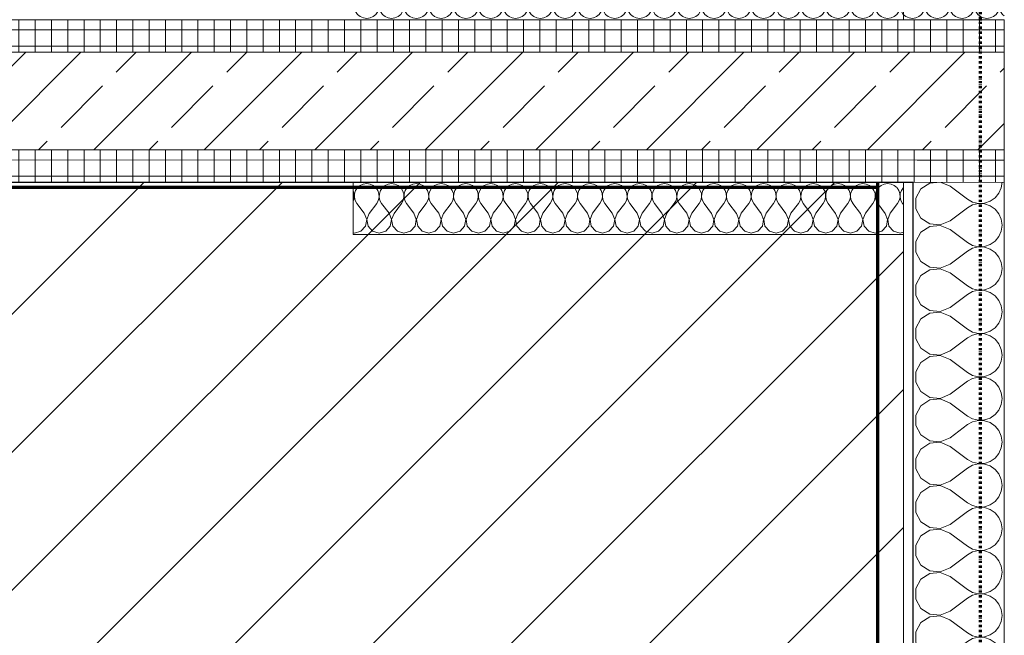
# Model space of a CAD drawing. Header units: millimetres. Extents: x 1523 to 74423, y -42059 to 10268.
# Tile 11 of 77: x 33326 to 34838, y -28231 to -27284. Entities that reach past the tile are written whole.
import ezdxf

# ---------------------------------------------------------------- set-up
doc = ezdxf.new("R2010")
doc.units = ezdxf.units.MM
for name, pattern in [('_Projekt 07 -  _  -  _  -  _  -', [7.5, 3.5, -2, 0, -2]), ('CAx_nichtHalbton', [20001.0584, 10000, -0.5292, 10000, -0.5292]), ('Verdeckt 2x', [3.572, 2.3813, -1.1907])]:
    doc.linetypes.add(name, pattern=pattern)
for name, color, linetype, lineweight, true_color in [('10 VSI--Wärmeschutz _veritkal_', 7, 'Continuous', 13, 0x656565), ('Neubau_10 A--Wand innen _tragend_', 7, 'Continuous', 13, 0x656565), ('Neubau_10 VSI--Wärmeschutz _veritkal_', 7, 'Continuous', 13, 0x656565), ('Neubau_20 A--Gründungsbelag', 7, 'Continuous', 13, 0x656565), ('Xref_706_5_--_ÜP_-1_000_16_Übersichtsplan UG_IFC 2025_01_13_dwg', 7, 'Continuous', 13, 0x767676), ('XX', 7, 'Continuous', 18, 0x804040)]:
    doc.layers.add(name, color=color, linetype=linetype, lineweight=lineweight, true_color=true_color)
doc.layers.add('AD_Detail', color=7, linetype='Continuous', lineweight=13)
pattern_1 = [(86.336, (0, 0), (-24.948899, 1.597632), []), (176.336, (0, 0), (1.597632, 24.948899), [])]
pattern_2 = [(131.336, (0, 0), (90.10192, 79.25683), []), (131.336, (-45.05, -39.63), (90.10192, 79.25683), [90, -30])]

# ---------------------------------------------------------------- blocks, each defined once
blk = doc.blocks.new('Xref_706_5_--_ÜP_-1_000_11_Übersichtsplan UG_IFC 2024_09_30_dwg__X13-41959576-SuD_-1UG gesamt Plot  - Blatt 1')
at = {"layer": 'Neubau_10 VSI--Wärmeschutz _veritkal_', "color": 9, "true_color": 0xcbcbcb, "flags": 128}
for points in [[(16773.1, -95943.7), (16756.7, -95953.4), (16746.6, -95956), (16736.6, -95953), (16729.8, -95945.1), (16728.1, -95934.9), (16732, -95925.2), (16740.4, -95919.1), (16750.8, -95918.3), (16760, -95923.1), (16773.9, -95936.1), (16778.2, -95939.2), (16783.2, -95940.9), (16788.4, -95941.2), (16793.5, -95940.1), (16798.2, -95937.6), (16802, -95934), (16804.6, -95929.4), (16805.9, -95924.3), (16805.7, -95919.1), (16804.2, -95914.1), (16801.3, -95909.7), (16797.3, -95906.2), (16792.5, -95904), (16787.4, -95903.2), (16782.1, -95903.8), (16777.3, -95905.8), (16760.9, -95915.5), (16750.8, -95918.2), (16740.9, -95915.1), (16734, -95907.3), (16732.3, -95897), (16735.3, -95889.6)], [(16773.4, -95893.9), (16778.1, -95898.3), (16782.4, -95901.3), (16787.4, -95903), (16792.6, -95903.4), (16797.7, -95902.3), (16802.4, -95899.8), (16804.9, -95897.3)], [(16739.5, -96246.6), (16723.1, -96256.3), (16713, -96258.9), (16703, -96255.9), (16696.2, -96248), (16694.5, -96237.8), (16698.4, -96228.1), (16706.8, -96222), (16717.2, -96221.2), (16726.4, -96226), (16740.3, -96239), (16744.6, -96242.1), (16749.6, -96243.8), (16754.8, -96244.1), (16759.9, -96243), (16764.6, -96240.5), (16768.3, -96236.9), (16771, -96232.3), (16772.3, -96227.2), (16772.1, -96222), (16770.6, -96217), (16767.7, -96212.6), (16763.7, -96209.2), (16758.9, -96206.9), (16753.7, -96206.1), (16748.5, -96206.7), (16743.7, -96208.7), (16727.3, -96218.4), (16717.2, -96221.1), (16707.2, -96218), (16700.4, -96210.2), (16698.7, -96199.9), (16702.6, -96190.3), (16711, -96184.1), (16721.4, -96183.3), (16730.6, -96188.1), (16744.5, -96201.2), (16748.8, -96204.2), (16753.8, -96205.9), (16759, -96206.3), (16764.1, -96205.2), (16768.8, -96202.7), (16772.5, -96199), (16775.2, -96194.5), (16776.5, -96189.4), (16776.3, -96184.1), (16774.8, -96179.1), (16771.9, -96174.7), (16767.9, -96171.3), (16763.1, -96169.1), (16757.9, -96168.2), (16752.7, -96168.9), (16747.9, -96170.9), (16731.5, -96180.6), (16721.4, -96183.2), (16711.4, -96180.1), (16704.6, -96172.3), (16702.9, -96162), (16706.8, -96152.4), (16715.2, -96146.3), (16725.6, -96145.5), (16734.8, -96150.3), (16748.7, -96163.3), (16753, -96166.3), (16758, -96168.1), (16763.2, -96168.4), (16768.3, -96167.3), (16773, -96164.8), (16776.7, -96161.2), (16779.4, -96156.6), (16780.7, -96151.5), (16780.5, -96146.3), (16779, -96141.3), (16776.1, -96136.9), (16772.1, -96133.4), (16767.3, -96131.2), (16762.1, -96130.4), (16756.9, -96131), (16752.1, -96133), (16735.7, -96142.7), (16725.6, -96145.3), (16715.6, -96142.3), (16708.8, -96134.5), (16707.1, -96124.2), (16711, -96114.5), (16719.4, -96108.4), (16729.8, -96107.6), (16739, -96112.4), (16752.9, -96125.4), (16757.2, -96128.5), (16762.2, -96130.2), (16767.4, -96130.5), (16772.5, -96129.4), (16777.2, -96126.9), (16781, -96123.3), (16783.6, -96118.8), (16784.9, -96113.7), (16784.7, -96108.4), (16783.2, -96103.4), (16780.3, -96099), (16776.3, -96095.6), (16771.5, -96093.3), (16766.3, -96092.5), (16761.1, -96093.1), (16756.3, -96095.2), (16739.9, -96104.8), (16729.8, -96107.5), (16719.8, -96104.4), (16713, -96096.6), (16711.3, -96086.3), (16715.2, -96076.7), (16723.6, -96070.6), (16734, -96069.8), (16743.2, -96074.5), (16757.1, -96087.6), (16761.4, -96090.6), (16766.4, -96092.4), (16771.6, -96092.7), (16776.7, -96091.6), (16781.4, -96089.1), (16785.2, -96085.4), (16787.8, -96080.9), (16789.1, -96075.8), (16788.9, -96070.5), (16787.4, -96065.5), (16784.5, -96061.1), (16780.5, -96057.7), (16775.7, -96055.5), (16770.5, -96054.7), (16765.3, -96055.3), (16760.5, -96057.3), (16744.1, -96067), (16734, -96069.6), (16724, -96066.6), (16717.2, -96058.7), (16715.5, -96048.5), (16719.4, -96038.8), (16727.8, -96032.7), (16738.2, -96031.9), (16747.4, -96036.7), (16761.3, -96049.7), (16765.6, -96052.8), (16770.6, -96054.5), (16775.8, -96054.8), (16780.9, -96053.7), (16785.6, -96051.2), (16789.4, -96047.6), (16792, -96043), (16793.3, -96037.9), (16793.1, -96032.7), (16791.6, -96027.7), (16788.7, -96023.3), (16784.7, -96019.8), (16779.9, -96017.6), (16774.7, -96016.8), (16769.5, -96017.4), (16764.7, -96019.4), (16748.3, -96029.1), (16738.2, -96031.7), (16728.2, -96028.7), (16721.4, -96020.9), (16719.7, -96010.6), (16723.6, -96001), (16732, -95994.8), (16742.4, -95994), (16751.6, -95998.8), (16765.5, -96011.9), (16769.8, -96014.9), (16774.8, -96016.6), (16780, -96017), (16785.1, -96015.8), (16789.8, -96013.4), (16793.6, -96009.7), (16796.2, -96005.2), (16797.5, -96000.1), (16797.3, -95994.8), (16795.8, -95989.8), (16792.9, -95985.4), (16788.9, -95982), (16784.1, -95979.8), (16778.9, -95978.9), (16773.7, -95979.5), (16768.9, -95981.6), (16752.5, -95991.2), (16742.4, -95993.9), (16732.4, -95990.8), (16725.6, -95983), (16723.9, -95972.7), (16727.8, -95963.1), (16736.2, -95957), (16746.6, -95956.2), (16755.8, -95961), (16769.7, -95974), (16774, -95977), (16779, -95978.8), (16784.2, -95979.1), (16789.3, -95978), (16794, -95975.5), (16797.8, -95971.8), (16800.4, -95967.3), (16801.7, -95962.2), (16801.5, -95957), (16800, -95951.9), (16797.1, -95947.5), (16793.1, -95944.1), (16788.3, -95941.9), (16783.1, -95941.1), (16777.9, -95941.7), (16773.1, -95943.7)], [(16710.1, -96511.6), (16693.7, -96521.3), (16683.6, -96524), (16673.6, -96520.9), (16666.8, -96513.1), (16665, -96502.8), (16669, -96493.2), (16677.4, -96487), (16687.8, -96486.2), (16697, -96491), (16710.9, -96504.1), (16715.2, -96507.1), (16720.1, -96508.9), (16725.4, -96509.2), (16730.5, -96508.1), (16735.2, -96505.6), (16738.9, -96501.9), (16741.6, -96497.4), (16742.9, -96492.3), (16742.7, -96487), (16741.1, -96482), (16738.3, -96477.6), (16734.3, -96474.2), (16729.5, -96472), (16724.3, -96471.1), (16719.1, -96471.8), (16714.3, -96473.8), (16697.9, -96483.5), (16687.8, -96486.1), (16677.8, -96483), (16671, -96475.2), (16669.2, -96465), (16673.2, -96455.3), (16681.6, -96449.2), (16692, -96448.4), (16701.2, -96453.2), (16715.1, -96466.2), (16719.4, -96469.2), (16724.3, -96471), (16729.6, -96471.3), (16734.7, -96470.2), (16739.4, -96467.7), (16743.1, -96464.1), (16745.8, -96459.5), (16747.1, -96454.4), (16746.9, -96449.2), (16745.3, -96444.2), (16742.5, -96439.8), (16738.5, -96436.3), (16733.7, -96434.1), (16728.5, -96433.3), (16723.3, -96433.9), (16718.5, -96435.9), (16702.1, -96445.6), (16692, -96448.2), (16682, -96445.2), (16675.2, -96437.4), (16673.4, -96427.1), (16677.4, -96417.5), (16685.8, -96411.3), (16696.2, -96410.5), (16705.4, -96415.3), (16719.3, -96428.3), (16723.6, -96431.4), (16728.5, -96433.1), (16733.8, -96433.5), (16738.9, -96432.3), (16743.6, -96429.9), (16747.3, -96426.2), (16750, -96421.7), (16751.3, -96416.6), (16751.1, -96411.3), (16749.5, -96406.3), (16746.7, -96401.9), (16742.7, -96398.5), (16737.9, -96396.2), (16732.7, -96395.4), (16727.5, -96396), (16722.7, -96398.1), (16706.3, -96407.7), (16696.2, -96410.4), (16686.2, -96407.3), (16679.4, -96399.5), (16677.6, -96389.2), (16681.6, -96379.6), (16690, -96373.5), (16700.4, -96372.7), (16709.6, -96377.4), (16723.5, -96390.5), (16727.8, -96393.5), (16732.7, -96395.3), (16738, -96395.6), (16743.1, -96394.5), (16747.8, -96392), (16751.5, -96388.3), (16754.2, -96383.8), (16755.5, -96378.7), (16755.3, -96373.4), (16753.7, -96368.4), (16750.9, -96364), (16746.9, -96360.6), (16742.1, -96358.4), (16736.9, -96357.6), (16731.7, -96358.2), (16726.9, -96360.2), (16710.5, -96369.9), (16700.4, -96372.5), (16690.4, -96369.5), (16683.6, -96361.6), (16681.8, -96351.4), (16685.8, -96341.7), (16694.2, -96335.6), (16704.6, -96334.8), (16713.8, -96339.6), (16727.7, -96352.6), (16732, -96355.7), (16737, -96357.4), (16742.2, -96357.7), (16747.3, -96356.6), (16752, -96354.1), (16755.7, -96350.5), (16758.4, -96345.9), (16759.7, -96340.8), (16759.5, -96335.6), (16758, -96330.6), (16755.1, -96326.2), (16751.1, -96322.7), (16746.3, -96320.5), (16741.1, -96319.7), (16735.9, -96320.3), (16731.1, -96322.3), (16714.7, -96332), (16704.6, -96334.6), (16694.6, -96331.6), (16687.8, -96323.8), (16686, -96313.5), (16690, -96303.9), (16698.4, -96297.7), (16708.8, -96296.9), (16718, -96301.7), (16731.9, -96314.8), (16736.2, -96317.8), (16741.2, -96319.5), (16746.4, -96319.9), (16751.5, -96318.7), (16756.2, -96316.3), (16759.9, -96312.6), (16762.6, -96308.1), (16763.9, -96303), (16763.7, -96297.7), (16762.2, -96292.7), (16759.3, -96288.3), (16755.3, -96284.9), (16750.5, -96282.7), (16745.3, -96281.8), (16740.1, -96282.4), (16735.3, -96284.5), (16718.9, -96294.1), (16708.8, -96296.8), (16698.8, -96293.7), (16692, -96285.9), (16690.3, -96275.6), (16694.2, -96266), (16702.6, -96259.9), (16713, -96259.1), (16722.2, -96263.9), (16736.1, -96276.9), (16740.4, -96279.9), (16745.4, -96281.7), (16750.6, -96282), (16755.7, -96280.9), (16760.4, -96278.4), (16764.1, -96274.7), (16766.8, -96270.2), (16768.1, -96265.1), (16767.9, -96259.9), (16766.4, -96254.8), (16763.5, -96250.5), (16759.5, -96247), (16754.7, -96244.8), (16749.5, -96244), (16744.3, -96244.6), (16739.5, -96246.6)], [(16693.3, -96663.1), (16676.8, -96672.8), (16666.8, -96675.4), (16656.8, -96672.4), (16650, -96664.5), (16648.2, -96654.3), (16652.2, -96644.6), (16660.6, -96638.5), (16671, -96637.7), (16680.2, -96642.5), (16694.1, -96655.5), (16698.4, -96658.6), (16703.3, -96660.3), (16708.6, -96660.6), (16713.7, -96659.5), (16718.4, -96657), (16722.1, -96653.4), (16724.8, -96648.8), (16726.1, -96643.7), (16725.9, -96638.5), (16724.3, -96633.5), (16721.5, -96629.1), (16717.5, -96625.6), (16712.7, -96623.4), (16707.5, -96622.6), (16702.3, -96623.2), (16697.5, -96625.2), (16681, -96634.9), (16671, -96637.5), (16661, -96634.5), (16654.2, -96626.7), (16652.4, -96616.4), (16656.4, -96606.8), (16664.8, -96600.6), (16675.2, -96599.8), (16684.4, -96604.6), (16698.3, -96617.7), (16702.6, -96620.7), (16707.5, -96622.4), (16712.8, -96622.8), (16717.9, -96621.6), (16722.6, -96619.2), (16726.3, -96615.5), (16729, -96611), (16730.3, -96605.9), (16730.1, -96600.6), (16728.5, -96595.6), (16725.7, -96591.2), (16721.7, -96587.8), (16716.9, -96585.6), (16711.7, -96584.7), (16706.5, -96585.3), (16701.7, -96587.4), (16685.2, -96597), (16675.2, -96599.7), (16665.2, -96596.6), (16658.4, -96588.8), (16656.6, -96578.5), (16660.6, -96568.9), (16669, -96562.8), (16679.4, -96562), (16688.6, -96566.8), (16702.5, -96579.8), (16706.8, -96582.8), (16711.7, -96584.6), (16717, -96584.9), (16722.1, -96583.8), (16726.8, -96581.3), (16730.5, -96577.7), (16733.2, -96573.1), (16734.5, -96568), (16734.3, -96562.8), (16732.7, -96557.7), (16729.9, -96553.4), (16725.9, -96549.9), (16721.1, -96547.7), (16715.9, -96546.9), (16710.7, -96547.5), (16705.9, -96549.5), (16689.5, -96559.2), (16679.4, -96561.8), (16669.4, -96558.8), (16662.6, -96550.9), (16660.8, -96540.7), (16664.8, -96531), (16673.2, -96524.9), (16683.6, -96524.1), (16692.8, -96528.9), (16706.7, -96541.9), (16711, -96545), (16715.9, -96546.7), (16721.2, -96547), (16726.3, -96545.9), (16731, -96543.4), (16734.7, -96539.8), (16737.4, -96535.2), (16738.7, -96530.1), (16738.5, -96524.9), (16736.9, -96519.9), (16734.1, -96515.5), (16730.1, -96512.1), (16725.3, -96509.8), (16720.1, -96509), (16714.9, -96509.6), (16710.1, -96511.6)], [(16689.1, -96701), (16672.6, -96710.6), (16662.6, -96713.3), (16652.6, -96710.2), (16645.8, -96702.4), (16644, -96692.1), (16648, -96682.5), (16656.4, -96676.4), (16666.8, -96675.6), (16676, -96680.3), (16689.9, -96693.4), (16694.2, -96696.4), (16699.1, -96698.2), (16704.4, -96698.5), (16709.5, -96697.4), (16714.2, -96694.9), (16717.9, -96691.2), (16720.6, -96686.7), (16721.9, -96681.6), (16721.7, -96676.3), (16720.1, -96671.3), (16717.3, -96666.9), (16713.3, -96663.5), (16708.5, -96661.3), (16703.3, -96660.5), (16698.1, -96661.1), (16693.3, -96663.1)], [(16684.8, -96738.8), (16668.4, -96748.5), (16658.4, -96751.1), (16648.4, -96748.1), (16641.6, -96740.3), (16639.8, -96730), (16643.8, -96720.4), (16652.2, -96714.2), (16662.6, -96713.4), (16671.8, -96718.2), (16685.7, -96731.2), (16690, -96734.3), (16694.9, -96736), (16700.2, -96736.4), (16705.3, -96735.2), (16709.9, -96732.8), (16713.7, -96729.1), (16716.4, -96724.6), (16717.7, -96719.5), (16717.5, -96714.2), (16715.9, -96709.2), (16713.1, -96704.8), (16709.1, -96701.4), (16704.3, -96699.2), (16699.1, -96698.3), (16693.9, -96698.9), (16689.1, -96701)], [(16623.3, -96883.3), (16623, -96881.4), (16627, -96871.8), (16635.4, -96865.7), (16645.8, -96864.9), (16655, -96869.7), (16668.9, -96882.7), (16673.2, -96885.7), (16678.1, -96887.5), (16683.4, -96887.8), (16688.5, -96886.7), (16693.1, -96884.2), (16696.9, -96880.6), (16699.6, -96876), (16700.9, -96870.9), (16700.7, -96865.7), (16699.1, -96860.6), (16696.2, -96856.3), (16692.3, -96852.8), (16687.5, -96850.6), (16682.3, -96849.8), (16677.1, -96850.4), (16672.2, -96852.4), (16655.8, -96862.1), (16645.8, -96864.7), (16635.8, -96861.7), (16629, -96853.8), (16627.2, -96843.6), (16631.2, -96833.9), (16639.6, -96827.8), (16650, -96827), (16659.2, -96831.8), (16673.1, -96844.8), (16677.4, -96847.9), (16682.3, -96849.6), (16687.6, -96849.9), (16692.7, -96848.8), (16697.3, -96846.3), (16701.1, -96842.7), (16703.8, -96838.1), (16705.1, -96833.1), (16704.9, -96827.8), (16703.3, -96822.8), (16700.4, -96818.4), (16696.5, -96815), (16691.7, -96812.7), (16686.5, -96811.9), (16681.3, -96812.5), (16676.4, -96814.5), (16660, -96824.2), (16650, -96826.9), (16640, -96823.8), (16633.2, -96816), (16631.4, -96805.7), (16635.4, -96796.1), (16643.8, -96789.9), (16654.2, -96789.2), (16663.4, -96793.9), (16677.3, -96807), (16681.6, -96810), (16686.5, -96811.8), (16691.8, -96812.1), (16696.9, -96811), (16701.5, -96808.5), (16705.3, -96804.8), (16708, -96800.3), (16709.3, -96795.2), (16709.1, -96789.9), (16707.5, -96784.9), (16704.6, -96780.5), (16700.7, -96777.1), (16695.9, -96774.9), (16690.7, -96774), (16685.5, -96774.7), (16680.6, -96776.7), (16664.2, -96786.4), (16654.2, -96789), (16644.2, -96785.9), (16637.4, -96778.1), (16635.6, -96767.9), (16639.6, -96758.2), (16648, -96752.1), (16658.4, -96751.3), (16667.6, -96756.1), (16681.5, -96769.1), (16685.8, -96772.1), (16690.7, -96773.9), (16696, -96774.2), (16701.1, -96773.1), (16705.7, -96770.6), (16709.5, -96767), (16712.2, -96762.4), (16713.5, -96757.3), (16713.3, -96752.1), (16711.7, -96747.1), (16708.8, -96742.7), (16704.9, -96739.2), (16700.1, -96737), (16694.9, -96736.2), (16689.7, -96736.8), (16684.8, -96738.8)], [(16687.6, -96890.5), (16683.3, -96888.5), (16678.1, -96887.6), (16672.9, -96888.3), (16671.8, -96888.7)]]:
    blk.add_lwpolyline(points, dxfattribs=at)
blk = doc.blocks.new('Xref_706_5_--_ÜP_-1_000_11_Übersichtsplan UG_IFC 2024_09_30_dwg__X24-41959587-SuD_-1UG gesamt Plot  - Blatt 1')
at = {"layer": 'Neubau_10 VSI--Wärmeschutz _veritkal_', "color": 9, "true_color": 0xcbcbcb, "flags": 128}
for points in [[(17049.1, -96090.5), (17045.3, -96094.1), (17042.6, -96098.7), (17041.3, -96103.8), (17041.5, -96109), (17043.1, -96114.1), (17046, -96118.4), (17049.9, -96121.9), (17054.7, -96124.1), (17059.9, -96124.9), (17065.1, -96124.3), (17070, -96122.3)], [(17118.3, -96088.1), (17119.2, -96093.3), (17115.2, -96102.9), (17106.8, -96109), (17096.4, -96109.8), (17087.2, -96105), (17073.3, -96092), (17069, -96089), (17064.1, -96087.2), (17058.8, -96086.9), (17053.7, -96088), (17049.6, -96090.2)], [(17075.9, -96083.4), (17074.2, -96084.4), (17069.3, -96086.5), (17064.1, -96087.1), (17058.9, -96086.2), (17054.1, -96084), (17050.1, -96080.5), (17050.2, -96080.6)], [(17065.4, -96160.3), (17060.9, -96162.2), (17055.7, -96162.8), (17050.5, -96162), (17045.7, -96159.7), (17041.8, -96156.3), (17038.9, -96151.9), (17037.3, -96146.9), (17037.1, -96141.7), (17038.4, -96136.6), (17041.1, -96132), (17044.9, -96128.4), (17049.5, -96125.9), (17054.6, -96124.8), (17059.9, -96125.1), (17064.8, -96126.8), (17069.1, -96129.9), (17083, -96142.9), (17092.2, -96147.7), (17102.6, -96146.9), (17111, -96140.8), (17115, -96131.1), (17113.2, -96120.9), (17106.4, -96113), (17096.4, -96110), (17086.4, -96112.6), (17070, -96122.3)], [(17053.1, -96273.7), (17048.3, -96275.8), (17043.1, -96276.4), (17037.9, -96275.6), (17033.1, -96273.3), (17029.1, -96269.9), (17026.3, -96265.5), (17024.7, -96260.5), (17024.5, -96255.2), (17025.8, -96250.1), (17028.5, -96245.6), (17032.3, -96241.9), (17036.9, -96239.5), (17042, -96238.3), (17047.3, -96238.7), (17052.2, -96240.4), (17056.5, -96243.5), (17070.4, -96256.5), (17079.6, -96261.3), (17090, -96260.5), (17098.4, -96254.3), (17102.4, -96244.7), (17100.6, -96234.4), (17093.8, -96226.6), (17083.8, -96223.6), (17073.8, -96226.2), (17057.4, -96235.9), (17052.5, -96237.9), (17047.3, -96238.5), (17042.1, -96237.7), (17037.3, -96235.5), (17033.4, -96232), (17030.5, -96227.6), (17028.9, -96222.6), (17028.7, -96217.4), (17030, -96212.3), (17032.7, -96207.7), (17036.5, -96204.1), (17041.1, -96201.6), (17046.2, -96200.5), (17051.5, -96200.8), (17056.4, -96202.6), (17060.7, -96205.6), (17074.6, -96218.6), (17083.8, -96223.4), (17094.2, -96222.6), (17102.6, -96216.5), (17106.6, -96206.8), (17104.8, -96196.6), (17098, -96188.8), (17088, -96185.7), (17078, -96188.3), (17061.6, -96198), (17056.7, -96200), (17051.5, -96200.7), (17046.3, -96199.8), (17041.5, -96197.6), (17037.6, -96194.2), (17034.7, -96189.8), (17033.1, -96184.8), (17032.9, -96179.5), (17034.2, -96174.4), (17036.9, -96169.9), (17040.7, -96166.2), (17045.3, -96163.7), (17050.4, -96162.6), (17055.7, -96162.9), (17060.6, -96164.7), (17064.9, -96167.7), (17078.8, -96180.8), (17088, -96185.5), (17098.4, -96184.8), (17106.8, -96178.6), (17110.8, -96169), (17109, -96158.7), (17102.2, -96150.9), (17092.2, -96147.8), (17082.2, -96150.5), (17065.8, -96160.2)], [(17048.9, -96311.6), (17044.1, -96313.6), (17038.9, -96314.2), (17033.7, -96313.4), (17028.9, -96311.2), (17024.9, -96307.8), (17022.1, -96303.4), (17020.5, -96298.4), (17020.3, -96293.1), (17021.6, -96288), (17024.3, -96283.5), (17028, -96279.8), (17032.7, -96277.3), (17037.8, -96276.2), (17043.1, -96276.5), (17048, -96278.3), (17052.3, -96281.3), (17066.2, -96294.4), (17075.4, -96299.1), (17085.8, -96298.3), (17094.2, -96292.2), (17098.2, -96282.6), (17096.4, -96272.3), (17089.6, -96264.5), (17079.6, -96261.4), (17069.6, -96264.1), (17053.1, -96273.7)], [(17040.5, -96387.3), (17035.7, -96389.4), (17030.5, -96390), (17025.3, -96389.1), (17020.5, -96386.9), (17016.5, -96383.5), (17013.7, -96379.1), (17012.1, -96374.1), (17011.9, -96368.8), (17013.2, -96363.7), (17015.9, -96359.2), (17019.6, -96355.5), (17024.3, -96353.1), (17029.4, -96351.9), (17034.7, -96352.3), (17039.6, -96354), (17043.9, -96357), (17057.8, -96370.1), (17067, -96374.9), (17077.4, -96374.1), (17085.8, -96367.9), (17089.8, -96358.3), (17088, -96348), (17081.2, -96340.2), (17071.2, -96337.2), (17061.2, -96339.8), (17044.7, -96349.5), (17039.9, -96351.5), (17034.7, -96352.1), (17029.5, -96351.3), (17024.7, -96349.1), (17020.7, -96345.6), (17017.9, -96341.2), (17016.3, -96336.2), (17016.1, -96331), (17017.4, -96325.9), (17020.1, -96321.3), (17023.8, -96317.7), (17028.5, -96315.2), (17033.6, -96314.1), (17038.9, -96314.4), (17043.8, -96316.1), (17048.1, -96319.2), (17062, -96332.2), (17071.2, -96337), (17081.6, -96336.2), (17090, -96330.1), (17094, -96320.4), (17092.2, -96310.2), (17085.4, -96302.3), (17075.4, -96299.3), (17065.4, -96301.9), (17048.9, -96311.6)], [(17036.3, -96425.2), (17031.5, -96427.2), (17026.3, -96427.8), (17021.1, -96427), (17016.3, -96424.8), (17012.3, -96421.3), (17009.5, -96417), (17007.9, -96411.9), (17007.7, -96406.7), (17009, -96401.6), (17011.7, -96397.1), (17015.4, -96393.4), (17020.1, -96390.9), (17025.2, -96389.8), (17030.5, -96390.1), (17035.4, -96391.9), (17039.7, -96394.9), (17053.6, -96407.9), (17062.8, -96412.7), (17073.2, -96411.9), (17081.6, -96405.8), (17085.6, -96396.2), (17083.8, -96385.9), (17077, -96378.1), (17067, -96375), (17057, -96377.7), (17040.5, -96387.3)], [(17032.1, -96463.1), (17027.3, -96465.1), (17022.1, -96465.7), (17016.9, -96464.9), (17012.1, -96462.6), (17008.1, -96459.2), (17005.3, -96454.8), (17003.7, -96449.8), (17003.5, -96444.6), (17004.8, -96439.5), (17007.5, -96434.9), (17011.2, -96431.3), (17015.9, -96428.8), (17021, -96427.7), (17026.3, -96428), (17031.2, -96429.7), (17035.5, -96432.8), (17049.4, -96445.8), (17058.6, -96450.6), (17069, -96449.8), (17077.4, -96443.7), (17081.4, -96434), (17079.6, -96423.8), (17072.8, -96415.9), (17062.8, -96412.9), (17052.7, -96415.5), (17036.3, -96425.2)], [(17027.9, -96500.9), (17023.1, -96502.9), (17017.9, -96503.6), (17012.7, -96502.7), (17007.9, -96500.5), (17003.9, -96497.1), (17001.1, -96492.7), (16999.5, -96487.7), (16999.3, -96482.4), (17000.6, -96477.3), (17003.3, -96472.8), (17007, -96469.1), (17011.7, -96466.6), (17016.8, -96465.5), (17022.1, -96465.9), (17027, -96467.6), (17031.3, -96470.6), (17045.2, -96483.7), (17054.4, -96488.5), (17064.8, -96487.7), (17073.2, -96481.5), (17077.2, -96471.9), (17075.4, -96461.6), (17068.6, -96453.8), (17058.6, -96450.7), (17048.5, -96453.4), (17032.1, -96463.1)], [(17023.7, -96538.8), (17018.9, -96540.8), (17013.7, -96541.4), (17008.5, -96540.6), (17003.7, -96538.4), (16999.7, -96534.9), (16996.9, -96530.5), (16995.3, -96525.5), (16995.1, -96520.3), (16996.4, -96515.2), (16999.1, -96510.6), (17002.8, -96507), (17007.5, -96504.5), (17012.6, -96503.4), (17017.9, -96503.7), (17022.8, -96505.5), (17027.1, -96508.5), (17041, -96521.5), (17050.2, -96526.3), (17060.6, -96525.5), (17069, -96519.4), (17073, -96509.7), (17071.2, -96499.5), (17064.4, -96491.7), (17054.4, -96488.6), (17044.3, -96491.2), (17027.9, -96500.9)], [(17019.5, -96576.6), (17014.7, -96578.7), (17009.5, -96579.3), (17004.3, -96578.5), (16999.5, -96576.2), (16995.5, -96572.8), (16992.7, -96568.4), (16991.1, -96563.4), (16990.9, -96558.1), (16992.2, -96553), (16994.9, -96548.5), (16998.6, -96544.9), (17003.3, -96542.4), (17008.4, -96541.2), (17013.7, -96541.6), (17018.6, -96543.3), (17022.9, -96546.4), (17036.8, -96559.4), (17046, -96564.2), (17056.4, -96563.4), (17064.8, -96557.3), (17068.8, -96547.6), (17067, -96537.3), (17060.2, -96529.5), (17050.2, -96526.5), (17040.1, -96529.1), (17023.7, -96538.8)], [(17015.3, -96614.5), (17010.5, -96616.5), (17005.3, -96617.1), (17000.1, -96616.3), (16995.3, -96614.1), (16991.3, -96610.7), (16988.4, -96606.3), (16986.9, -96601.3), (16986.7, -96596), (16988, -96590.9), (16990.7, -96586.4), (16994.4, -96582.7), (16999.1, -96580.2), (17004.2, -96579.1), (17009.5, -96579.4), (17014.4, -96581.2), (17018.7, -96584.2), (17032.6, -96597.3), (17041.8, -96602), (17052.2, -96601.2), (17060.6, -96595.1), (17064.6, -96585.5), (17062.8, -96575.2), (17056, -96567.4), (17046, -96564.3), (17035.9, -96567), (17019.5, -96576.6)], [(17011.1, -96652.4), (17006.3, -96654.4), (17001.1, -96655), (16995.9, -96654.2), (16991.1, -96652), (16987.1, -96648.5), (16984.2, -96644.1), (16982.7, -96639.1), (16982.5, -96633.9), (16983.8, -96628.8), (16986.5, -96624.2), (16990.2, -96620.6), (16994.9, -96618.1), (17000, -96617), (17005.2, -96617.3), (17010.2, -96619), (17014.5, -96622.1), (17028.4, -96635.1), (17037.6, -96639.9), (17048, -96639.1), (17056.4, -96633), (17060.4, -96623.3), (17058.6, -96613.1), (17051.8, -96605.2), (17041.8, -96602.2), (17031.7, -96604.8), (17015.3, -96614.5)], [(17006.9, -96690.2), (17002.1, -96692.3), (16996.9, -96692.9), (16991.7, -96692), (16986.9, -96689.8), (16982.9, -96686.4), (16980, -96682), (16978.5, -96677), (16978.3, -96671.7), (16979.6, -96666.6), (16982.3, -96662.1), (16986, -96658.4), (16990.7, -96656), (16995.8, -96654.8), (17001, -96655.2), (17006, -96656.9), (17010.3, -96659.9), (17024.2, -96673), (17033.4, -96677.8), (17043.8, -96677), (17052.2, -96670.8), (17056.2, -96661.2), (17054.4, -96650.9), (17047.6, -96643.1), (17037.6, -96640.1), (17027.5, -96642.7), (17011.1, -96652.4)], [(17002.7, -96728.1), (16997.9, -96730.1), (16992.7, -96730.7), (16987.5, -96729.9), (16982.7, -96727.7), (16978.7, -96724.3), (16975.8, -96719.9), (16974.3, -96714.8), (16974.1, -96709.6), (16975.4, -96704.5), (16978.1, -96700), (16981.8, -96696.3), (16986.5, -96693.8), (16991.6, -96692.7), (16996.8, -96693), (17001.8, -96694.8), (17006.1, -96697.8), (17020, -96710.8), (17029.2, -96715.6), (17039.6, -96714.8), (17048, -96708.7), (17051.9, -96699.1), (17050.2, -96688.8), (17043.4, -96681), (17033.4, -96677.9), (17023.3, -96680.6), (17006.9, -96690.2)], [(16998.5, -96766), (16993.7, -96768), (16988.5, -96768.6), (16983.3, -96767.8), (16978.5, -96765.5), (16974.5, -96762.1), (16971.6, -96757.7), (16970.1, -96752.7), (16969.9, -96747.5), (16971.2, -96742.4), (16973.9, -96737.8), (16977.6, -96734.2), (16982.3, -96731.7), (16987.4, -96730.6), (16992.6, -96730.9), (16997.6, -96732.6), (17001.9, -96735.7), (17015.8, -96748.7), (17025, -96753.5), (17035.4, -96752.7), (17043.8, -96746.6), (17047.7, -96736.9), (17046, -96726.7), (17039.2, -96718.8), (17029.2, -96715.8), (17019.1, -96718.4), (17002.7, -96728.1)], [(16994.3, -96803.8), (16989.5, -96805.8), (16984.3, -96806.5), (16979.1, -96805.6), (16974.3, -96803.4), (16970.3, -96800), (16967.4, -96795.6), (16965.9, -96790.6), (16965.7, -96785.3), (16967, -96780.2), (16969.7, -96775.7), (16973.4, -96772), (16978.1, -96769.5), (16983.2, -96768.4), (16988.4, -96768.8), (16993.4, -96770.5), (16997.7, -96773.5), (17011.6, -96786.6), (17020.8, -96791.4), (17031.2, -96790.6), (17039.6, -96784.4), (17043.5, -96774.8), (17041.8, -96764.5), (17035, -96756.7), (17025, -96753.6), (17014.9, -96756.3), (16998.5, -96766)], [(16990.1, -96841.7), (16985.3, -96843.7), (16980.1, -96844.3), (16974.9, -96843.5), (16970.1, -96841.3), (16966.1, -96837.8), (16963.2, -96833.4), (16961.7, -96828.4), (16961.5, -96823.2), (16962.8, -96818.1), (16965.5, -96813.5), (16969.2, -96809.9), (16973.9, -96807.4), (16979, -96806.3), (16984.2, -96806.6), (16989.2, -96808.4), (16993.5, -96811.4), (17007.4, -96824.4), (17016.6, -96829.2), (17027, -96828.4), (17035.4, -96822.3), (17039.3, -96812.7), (17037.6, -96802.4), (17030.8, -96794.6), (17020.8, -96791.5), (17010.7, -96794.1), (16994.3, -96803.8)], [(16985.9, -96879.6), (16981.1, -96881.6), (16975.9, -96882.2), (16970.7, -96881.4), (16965.9, -96879.1), (16961.9, -96875.7), (16959, -96871.3), (16957.5, -96866.3), (16957.3, -96861), (16958.6, -96856), (16961.2, -96851.4), (16965, -96847.8), (16969.7, -96845.3), (16974.8, -96844.2), (16980, -96844.5), (16985, -96846.2), (16989.3, -96849.3), (17003.2, -96862.3), (17012.4, -96867.1), (17022.8, -96866.3), (17031.2, -96860.2), (17035.1, -96850.5), (17033.4, -96840.2), (17026.6, -96832.4), (17016.6, -96829.4), (17006.5, -96832), (16990.1, -96841.7)], [(17026, -96928), (17026.7, -96926.2), (17025, -96916), (17018.2, -96908.1), (17008.2, -96905.1), (16998.1, -96907.7), (16981.7, -96917.4), (16976.9, -96919.4), (16971.7, -96920.1), (16966.5, -96919.2), (16961.7, -96917), (16957.7, -96913.6), (16954.8, -96909.2), (16953.3, -96904.2), (16953.1, -96898.9), (16954.4, -96893.8), (16957, -96889.3), (16960.8, -96885.6), (16965.5, -96883.1), (16970.6, -96882), (16975.8, -96882.3), (16980.8, -96884.1), (16985.1, -96887.1), (16999, -96900.2), (17008.2, -96904.9), (17018.6, -96904.1), (17027, -96898), (17030.9, -96888.4), (17029.2, -96878.1), (17022.4, -96870.3), (17012.4, -96867.2), (17002.3, -96869.9), (16985.9, -96879.6)], [(16977.6, -96922.6), (16976.6, -96922), (16971.6, -96920.2), (16966.4, -96919.9), (16961.7, -96920.9)]]:
    blk.add_lwpolyline(points, dxfattribs=at)
blk = doc.blocks.new('Xref_706_5_--_ÜP_-1_000_11_Übersichtsplan UG_IFC 2024_09_30_dwg__X397-41959970-SuD_-1UG gesamt Plot  - Blatt 1')
at = {"layer": '10 VSI--Wärmeschutz _veritkal_', "color": 9, "true_color": 0xcbcbcb, "flags": 128}
for points in [[(17048.5, -96022.1), (17055.8, -96009), (17078.6, -95984.7), (17083.9, -95977.2), (17087, -95968.6), (17087.5, -95959.4), (17085.6, -95950.4), (17081.2, -95942.3), (17074.8, -95935.7), (17066.9, -95931.1), (17058.8, -95929)], [(17091.8, -95986.2), (17088.3, -95977.7), (17087.2, -95968.6), (17088.7, -95959.5), (17092.6, -95951.2), (17098.6, -95944.2), (17106.3, -95939.2), (17115, -95936.4), (17124.2, -95936.1), (17133.1, -95938.4), (17141.1, -95943), (17147.5, -95949.6), (17151.8, -95957.7), (17153.8, -95966.7), (17153.2, -95975.9), (17150.2, -95984.6), (17144.9, -95992.1), (17122, -96016.4), (17114.1, -96030.6), (17113.9, -96046.8), (17121.3, -96061.2), (17134.7, -96070.4), (17150.8, -96072.2), (17165.9, -96066.2), (17176.3, -96053.7), (17179.6, -96037.8), (17175, -96022.3), (17158.1, -95993.6), (17154.6, -95985.1), (17153.5, -95975.9), (17154.9, -95966.9), (17158.8, -95958.5), (17164.8, -95951.6), (17172.5, -95946.5), (17181.3, -95943.7), (17190.5, -95943.5), (17199.4, -95945.8), (17207.4, -95950.4), (17213.8, -95957), (17218.1, -95965.1), (17220.1, -95974.1), (17219.5, -95983.3), (17216.4, -95991.9), (17211.1, -95999.4), (17188.3, -96023.7), (17180.4, -96037.9), (17180.1, -96054.2), (17187.6, -96068.6), (17201, -96077.8), (17217.1, -96079.6), (17232.2, -96073.5), (17242.6, -96061.1), (17245.9, -96045.2), (17241.3, -96029.6), (17224.4, -96000.9), (17220.8, -95992.4), (17219.8, -95983.3), (17221.2, -95974.2), (17225.1, -95965.9), (17231.1, -95958.9), (17238.8, -95953.9), (17247.6, -95951.1), (17256.8, -95950.8), (17265.7, -95953.1), (17273.6, -95957.7), (17280, -95964.3), (17284.4, -95972.4), (17286.3, -95981.4), (17285.7, -95990.6), (17282.7, -95999.3), (17277.4, -96006.8), (17254.6, -96031.1), (17246.7, -96045.3), (17246.4, -96061.5), (17253.8, -96075.9), (17267.2, -96085.1), (17283.4, -96086.9), (17298.4, -96080.9), (17308.9, -96068.4), (17312.2, -96052.5), (17307.6, -96037), (17290.6, -96008.3), (17287.1, -95999.8), (17286, -95990.6), (17287.5, -95981.6), (17291.4, -95973.2), (17297.4, -95966.3), (17305, -95961.2), (17313.8, -95958.5), (17323, -95958.2), (17331.9, -95960.5), (17339.9, -95965.1), (17346.3, -95971.7), (17350.6, -95979.8), (17352.6, -95988.8), (17352, -95998), (17348.9, -96006.6), (17343.6, -96014.1), (17320.8, -96038.4), (17312.9, -96052.6), (17312.7, -96068.9), (17320.1, -96083.3), (17333.5, -96092.5), (17349.6, -96094.3), (17364.7, -96088.2), (17375.1, -96075.8), (17378.4, -96059.9), (17373.8, -96044.3), (17356.9, -96015.6)], [(17356.9, -96015.6), (17353.4, -96007.1), (17352.3, -95998), (17353.7, -95988.9), (17357.6, -95980.6), (17363.6, -95973.6), (17371.3, -95968.6), (17380.1, -95965.8), (17389.3, -95965.5), (17398.2, -95967.8), (17406.1, -95972.4), (17412.5, -95979), (17416.9, -95987.1), (17418.8, -95996.1), (17418.3, -96005.3), (17415.2, -96014), (17409.9, -96021.5), (17387.1, -96045.8), (17379.2, -96060), (17378.9, -96076.2), (17386.4, -96090.6), (17399.7, -96099.8), (17415.9, -96101.6), (17431, -96095.6), (17441.4, -96083.1), (17444.7, -96067.2), (17440.1, -96051.7), (17423.1, -96023)], [(17423.1, -96023), (17419.6, -96014.5), (17418.5, -96005.3), (17420, -95996.3), (17423.9, -95987.9), (17429.9, -95981), (17437.6, -95975.9), (17446.3, -95973.2), (17455.5, -95972.9), (17464.4, -95975.2), (17472.4, -95979.8), (17478.8, -95986.4), (17483.1, -95994.5), (17485.1, -96003.5), (17484.5, -96012.7), (17481.5, -96021.3), (17476.2, -96028.8), (17453.3, -96053.1), (17445.4, -96067.3), (17445.2, -96083.6), (17452.6, -96098), (17466, -96107.2), (17482.1, -96109), (17497.2, -96102.9), (17507.6, -96090.5), (17510.9, -96074.6), (17506.3, -96059), (17489.4, -96030.3), (17485.9, -96021.8), (17484.8, -96012.7), (17486.2, -96003.6), (17490.1, -95995.3), (17496.1, -95988.3), (17503.8, -95983.3), (17512.6, -95980.5), (17521.8, -95980.3), (17530.7, -95982.5), (17538.7, -95987.1), (17545.1, -95993.7), (17549.4, -96001.9), (17551.4, -96010.8), (17550.8, -96020), (17547.7, -96028.7), (17542.4, -96036.2), (17519.6, -96060.5), (17511.7, -96074.7), (17511.4, -96090.9), (17518.9, -96105.4), (17532.3, -96114.6), (17548.4, -96116.3), (17563.5, -96110.3), (17573.9, -96097.8), (17577.2, -96082), (17572.6, -96066.4), (17555.7, -96037.7)], [(17047.8, -96028.4), (17047.6, -96039.5), (17055.1, -96053.9), (17068.4, -96063.1), (17084.6, -96064.9), (17099.7, -96058.8), (17110.1, -96046.4), (17113.4, -96030.5), (17108.8, -96014.9), (17091.8, -95986.2)], [(17555.7, -96037.7), (17552.1, -96029.2), (17551.1, -96020), (17552.5, -96011), (17556.4, -96002.6), (17562.4, -95995.7), (17570.1, -95990.6), (17578.9, -95987.9), (17588.1, -95987.6), (17597, -95989.9), (17604.9, -95994.5), (17611.3, -96001.1), (17615.7, -96009.2), (17617.6, -96018.2), (17617, -96027.4), (17614, -96036), (17608.7, -96043.6), (17585.9, -96067.9), (17578, -96082), (17577.7, -96098.3), (17585.1, -96112.7), (17598.5, -96121.9), (17614.7, -96123.7), (17629.7, -96117.7), (17640.2, -96105.2), (17643.5, -96089.3), (17638.9, -96073.7), (17621.9, -96045), (17618.4, -96036.5), (17617.3, -96027.4), (17618.8, -96018.3), (17622.7, -96010), (17628.7, -96003), (17636.3, -95998), (17645.1, -95995.2), (17654.3, -95995), (17663.2, -95997.2), (17671.2, -96001.8), (17677.6, -96008.4), (17681.9, -96016.6), (17683.9, -96025.5), (17683.3, -96034.7), (17680.2, -96043.4), (17674.9, -96050.9), (17652.1, -96075.2), (17644.2, -96089.4), (17644, -96105.6), (17651.4, -96120.1), (17664.8, -96129.3), (17680.9, -96131), (17696, -96125), (17706.4, -96112.6), (17709.7, -96096.7), (17705.1, -96081.1), (17688.2, -96052.4)], [(17688.2, -96052.4), (17684.7, -96043.9), (17683.6, -96034.8), (17685, -96025.7), (17688.9, -96017.3), (17694.9, -96010.4), (17702.6, -96005.3), (17711.4, -96002.6), (17720.6, -96002.3), (17729.5, -96004.6), (17737.4, -96009.2), (17743.8, -96015.8), (17748.2, -96023.9), (17750.1, -96032.9), (17749.6, -96042.1), (17746.5, -96050.7), (17741.2, -96058.3), (17718.4, -96082.6), (17710.5, -96096.7), (17710.2, -96113), (17717.7, -96127.4), (17731, -96136.6), (17747.2, -96138.4), (17762.3, -96132.4), (17772.7, -96119.9), (17776, -96104), (17771.4, -96088.4), (17754.4, -96059.7)], [(17754.4, -96059.7), (17750.9, -96051.2), (17749.8, -96042.1), (17751.3, -96033), (17755.2, -96024.7), (17761.2, -96017.7), (17768.9, -96012.7), (17777.6, -96009.9), (17786.8, -96009.7), (17795.7, -96011.9), (17803.7, -96016.5), (17810.1, -96023.2), (17814.4, -96031.3), (17816.4, -96040.2), (17815.8, -96049.4), (17812.8, -96058.1), (17807.5, -96065.6), (17784.6, -96089.9), (17776.7, -96104.1), (17776.5, -96120.3), (17783.9, -96134.8), (17797.3, -96144), (17813.4, -96145.8), (17828.5, -96139.7), (17838.9, -96127.3), (17842.2, -96111.4), (17837.6, -96095.8), (17820.7, -96067.1)], [(17820.7, -96067.1), (17817.2, -96058.6), (17816.1, -96049.5), (17817.5, -96040.4), (17821.4, -96032), (17827.4, -96025.1), (17835.1, -96020), (17843.9, -96017.3), (17853.1, -96017), (17862, -96019.3), (17870, -96023.9), (17876.4, -96030.5), (17880.7, -96038.6), (17882.7, -96047.6), (17882.1, -96056.8), (17879, -96065.5), (17873.7, -96073), (17850.9, -96097.3), (17843, -96111.4), (17842.7, -96127.7), (17850.2, -96142.1), (17863.6, -96151.3), (17879.7, -96153.1), (17894.8, -96147.1), (17905.2, -96134.6), (17908.5, -96118.7), (17903.9, -96103.1), (17887, -96074.4)], [(17887, -96074.4), (17883.4, -96065.9), (17882.4, -96056.8), (17883.8, -96047.7), (17887.7, -96039.4), (17893.7, -96032.4), (17901.4, -96027.4), (17910.2, -96024.6), (17919.4, -96024.4), (17928.3, -96026.6), (17936.2, -96031.2), (17942.6, -96037.9), (17947, -96046), (17948.9, -96055), (17948.3, -96064.1), (17945.3, -96072.8), (17940, -96080.3), (17917.2, -96104.6), (17909.3, -96118.8), (17909, -96135), (17916.4, -96149.5), (17929.8, -96158.7), (17946, -96160.5), (17961, -96154.4), (17971.5, -96142), (17974.8, -96126.1), (17970.2, -96110.5), (17953.2, -96081.8)], [(17953.2, -96081.8), (17949.7, -96073.3), (17948.6, -96064.2), (17950.1, -96055.1), (17954, -96046.7), (17960, -96039.8), (17967.6, -96034.7), (17976.4, -96032), (17985.6, -96031.7), (17994.5, -96034), (18002.5, -96038.6), (18008.9, -96045.2), (18013.2, -96053.3), (18015.2, -96062.3), (18014.6, -96071.5), (18011.5, -96080.2), (18006.2, -96087.7), (17983.4, -96112), (17975.5, -96126.2), (17975.3, -96142.4), (17982.7, -96156.8), (17996.1, -96166), (18012.2, -96167.8), (18027.3, -96161.8), (18037.7, -96149.3), (18041, -96133.4), (18036.4, -96117.8), (18019.5, -96089.1)], [(18086.8, -96171.8), (18078.5, -96175.2), (18062.3, -96173.4), (18049, -96164.2), (18041.5, -96149.7), (18041.8, -96133.5), (18049.7, -96119.3), (18072.5, -96095), (18077.8, -96087.5), (18080.9, -96078.8), (18081.4, -96069.7), (18079.5, -96060.7), (18075.1, -96052.6), (18068.7, -96045.9), (18060.8, -96041.3), (18051.9, -96039.1), (18042.7, -96039.3), (18033.9, -96042.1), (18026.2, -96047.1), (18020.2, -96054.1), (18016.3, -96062.4), (18014.9, -96071.5), (18016, -96080.6), (18019.5, -96089.1)], [(18141.8, -96060.7), (18141.4, -96059.9), (18135, -96053.3), (18127, -96048.7), (18118.1, -96046.4), (18108.9, -96046.7), (18100.2, -96049.4), (18092.5, -96054.5), (18086.5, -96061.4), (18082.6, -96069.8), (18081.1, -96078.9), (18082.2, -96088), (18085.7, -96096.5), (18102.7, -96125.2), (18105.4, -96134.4)]]:
    blk.add_lwpolyline(points, dxfattribs=at)
blk = doc.blocks.new('Xref_706_5_--_ÜP_-1_000_16_Übersichtsplan UG_IFC 2025_01_13_dwg-35469238-SuD_-1UG gesamt Plot  - Blatt 1')
at = {"layer": '10 VSI--Wärmeschutz _veritkal_', "true_color": 0xcbcbcb}
h = blk.add_hatch(dxfattribs=at)
h.set_pattern_fill('FP_12', color=9, style=0, pattern_type=2)
h.set_pattern_definition([(86.336, (0, 0), (-86.42598, 5.53439), [0, -50]), (86.336, (-41.615, 27.72), (-86.42598, 5.53439), [0, -50])])
h.paths.add_polyline_path([(22534, -95248.6), (22532.6, -95233.5), (21497.2, -95167.2), (21496.2, -95182.1), (22410.4, -95240.7)])
at = {"layer": 'Neubau_10 A--Wand innen _tragend_', "true_color": 0xcbcbcb}
h = blk.add_hatch(dxfattribs=at)
h.set_pattern_fill('FP_7', color=9, style=0, pattern_type=2)
h.set_pattern_definition(pattern_1)
h.paths.add_polyline_path([(21029, -99348.9), (21045.3, -99094.4), (21005.8, -99019.2), (21000.1, -99018.8), (20974.5, -99418), (20980.2, -99418.4)])
h.paths.add_polyline_path([(21304.6, -95045.6), (21256.7, -95011.5), (21000.1, -99018.8), (21050, -99022), (21089.3, -98407.1)])
h.paths.add_polyline_path([(20987.4, -99999.6), (21024.4, -99421.2), (20974.5, -99418), (20918.3, -100296.2), (20968.2, -100299.4), (20982.6, -100074.5)])
h = blk.add_hatch(dxfattribs=at)
h.set_pattern_fill('FP_7', color=9, style=0, pattern_type=2)
h.set_pattern_definition(pattern_1)
h.paths.add_polyline_path([(21304.6, -95045.6), (21306.6, -95014.7), (21256.7, -95011.5)])
h = blk.add_hatch(dxfattribs=at)
h.set_pattern_fill('FP_5', color=9, style=0, pattern_type=2)
h.set_pattern_definition(pattern_2)
h.paths.add_polyline_path([(21454.3, -95055.2), (21456.2, -95024.3), (21306.6, -95014.7), (21304.6, -95045.6), (21448.3, -95148)])
h = blk.add_hatch(dxfattribs=at)
h.set_pattern_fill('FP_7', color=9, style=0, pattern_type=2)
h.set_pattern_definition(pattern_1)
h.paths.add_polyline_path([(21498.2, -95151.2), (21506.1, -95027.5), (21456.2, -95024.3), (21448.3, -95148), (21473.1, -95165.6), (21497.2, -95167.1)])
h = blk.add_hatch(dxfattribs=at)
h.set_pattern_fill('FP_5', color=9, style=0, pattern_type=2)
h.set_pattern_definition(pattern_2)
h.paths.add_polyline_path([(21117.9, -100309), (21174.1, -99430.8), (21024.4, -99421.2), (20968.2, -100299.4)])
h.paths.add_polyline_path([(21448.3, -95148), (21304.6, -95045.6), (21050, -99022), (21199.7, -99031.6), (21239, -98416.7)])
h.paths.add_polyline_path([(21114.9, -99226.6), (21045.3, -99094.4), (21029, -99348.9), (21113.3, -99228.8)])
h.paths.add_polyline_path([(21194.4, -99113.3), (21114.9, -99226.6), (21179.3, -99349.1), (21186.9, -99231.2)])
h = blk.add_hatch(dxfattribs=at)
h.set_pattern_fill('FP_7', color=9, style=0, pattern_type=2)
h.set_pattern_definition(pattern_1)
h.paths.add_polyline_path([(21249.5, -99034.8), (21194.4, -99113.3), (21179.3, -99349.1), (21224, -99434), (21243.8, -99124.3)])
h.paths.add_polyline_path([(21258.8, -98891.1), (21496.2, -95182.1), (21448.3, -95148), (21199.7, -99031.6), (21249.5, -99034.8)])
h.paths.add_polyline_path([(21179, -100137.1), (21224, -99434), (21174.1, -99430.8), (21117.9, -100309), (21167.8, -100312.2)])
h = blk.add_hatch(dxfattribs=at)
h.set_pattern_fill('FP_7', color=9, style=0, pattern_type=2)
h.set_pattern_definition(pattern_1)
h.paths.add_polyline_path([(21496.2, -95182.1), (21497.2, -95167.2), (21473.1, -95165.6)])
at = {"layer": '10 VSI--Wärmeschutz _veritkal_', "color": 9, "true_color": 0xcbcbcb}
for p, q in [((22600.3, -95097.5), (21506.1, -95027.5)), ((21576.1, -95187.2), (22534, -95248.6))]:
    blk.add_line(p, q, dxfattribs=at)
at = {"layer": '10 VSI--Wärmeschutz _veritkal_', "color": 9, "true_color": 0xcbcbcb, "flags": 128}
blk.add_lwpolyline([(21497.2, -95167.2), (22532.6, -95233.5), (22540.5, -95234), (22613.5, -95238.6)], dxfattribs=at)
at = {"layer": 'Neubau_10 A--Wand innen _tragend_', "color": 9, "true_color": 0xcbcbcb}
for p, q in [((20968.2, -100299.4), (21304.6, -95045.6)), ((21117.9, -100309), (21448.3, -95148)), ((21496.2, -95182.1), (21249.5, -99034.8))]:
    blk.add_line(p, q, dxfattribs=at)
at = {"layer": 'Neubau_10 VSI--Wärmeschutz _veritkal_', "color": 9, "true_color": 0xcbcbcb}
for p, q in [((21306.6, -95014.7), (21304.6, -95045.6)), ((21456.2, -95024.3), (21448.3, -95148))]:
    blk.add_line(p, q, dxfattribs=at)
at = {"layer": 'Neubau_10 VSI--Wärmeschutz _veritkal_', "color": 9, "true_color": 0xcbcbcb, "flags": 128}
for points in [[(21192.8, -96009.4), (21256.7, -95011.5), (21306.6, -95014.7), (21456.2, -95024.3), (21506.1, -95027.5), (21497.2, -95167.1)], [(21497.2, -95167.1), (21442.2, -96025.4), (21496.2, -95182.1)], [(21576.1, -95187.2), (21522.1, -96030.5), (21442.2, -96025.4)]]:
    blk.add_lwpolyline(points, dxfattribs=at)
at = {"layer": 'Neubau_20 A--Gründungsbelag', "color": 9, "true_color": 0xcbcbcb, "flags": 128}
for points in [[(20330.5, -100509.1), (18956.3, -100421.1), (18980.3, -100046.9), (19229.7, -100062.9), (19221.8, -100187.6), (20918.3, -100296.2), (21246.8, -95166.1), (20732.2, -95133.2), (19550.2, -95057.5), (19302.3, -98930.2), (19052.8, -98914.2), (19300.7, -95041.5), (17554.3, -94929.7)], [(22979.5, -99157.7), (22614.9, -95253.7), (21496.2, -95182.1), (21167.8, -100312.2)]]:
    blk.add_lwpolyline(points, dxfattribs=at)
at = {"rotation": 2.668141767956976}
for name in ['Xref_706_5_--_ÜP_-1_000_11_Übersichtsplan UG_IFC 2024_09_30_dwg__X397-41959970-SuD_-1UG gesamt Plot  - Blatt 1', 'Xref_706_5_--_ÜP_-1_000_11_Übersichtsplan UG_IFC 2024_09_30_dwg__X13-41959576-SuD_-1UG gesamt Plot  - Blatt 1', 'Xref_706_5_--_ÜP_-1_000_11_Übersichtsplan UG_IFC 2024_09_30_dwg__X24-41959587-SuD_-1UG gesamt Plot  - Blatt 1']:
    blk.add_blockref(name, (0, 0), dxfattribs=at)

msp = doc.modelspace()

# ---------------------------------------------------------------- hatches: boundary and pattern name
at = {"layer": 'AD_Detail', "true_color": 0x00a400}
h = msp.add_hatch(dxfattribs=at)
h.set_pattern_fill('FP_23', color=94, style=0, pattern_type=2)
h.set_pattern_definition([(45, (128297.14, 0), (-106.06602, 106.06602), [])])
h.paths.add_polyline_path([(29542.57, -29469.598), (29585.784, -29462.753), (29542.57, -29189.906), (29542.57, -29465.882)])
h.paths.add_polyline_path([(30790.764, -29271.903), (34698.186, -28653.028), (34698.149, -28572.038), (34683.149, -28574.413), (34683.146, -27534.48), (29542.57, -27534.48), (29542.57, -29094.986), (30732.883, -28906.458)])
h.paths.add_polyline_path([(30966.622, -27575.353), (30977.593, -27534.48), (31018.467, -27545.451)])

# ---------------------------------------------------------------- linework, layer by layer
at = {"layer": 'XX', "color": 5, "linetype": '_Projekt 07 -  _  -  _  -  _  -', "lineweight": 70, "true_color": 0x0000ff}
msp.add_line((34801.534, -28833.868), (34801.534, -18462.008), dxfattribs=at)
at = {"layer": 'XX', "color": 9, "linetype": 'Verdeckt 2x', "true_color": 0xc0c0c0}
for p, q in [((34676.341, -27284.48), (29542.57, -27284.48)), ((29542.57, -27534.48), (34676.341, -27534.48))]:
    msp.add_line(p, q, dxfattribs=at)
at = {"layer": 'XX', "color": 94, "lineweight": 25, "true_color": 0x00a400}
for p, q in [((34698.186, -27534.48), (29486.919, -27534.48)), ((34698.186, -28653.028), (34698.186, -27534.48))]:
    msp.add_line(p, q, dxfattribs=at)
at = {"layer": 'XX', "color": 7, "linetype": 'CAx_nichtHalbton', "lineweight": 70, "true_color": 0xffffff}
for p, q in [((34643.485, -27534.834), (34643.469, -28661.669)), ((29546.997, -27542.036), (34643.485, -27542.107))]:
    msp.add_line(p, q, dxfattribs=at)

# ---------------------------------------------------------------- block references
at = {"layer": 'Xref_706_5_--_ÜP_-1_000_16_Übersichtsplan UG_IFC 2025_01_13_dwg', "color": 9, "true_color": 0xcbcbcb, "rotation": 273.663716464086}
msp.add_blockref('Xref_706_5_--_ÜP_-1_000_16_Übersichtsplan UG_IFC 2025_01_13_dwg-35469238-SuD_-1UG gesamt Plot  - Blatt 1', (128297.139, 0), dxfattribs=at)

doc.saveas('drawing.dxf')
